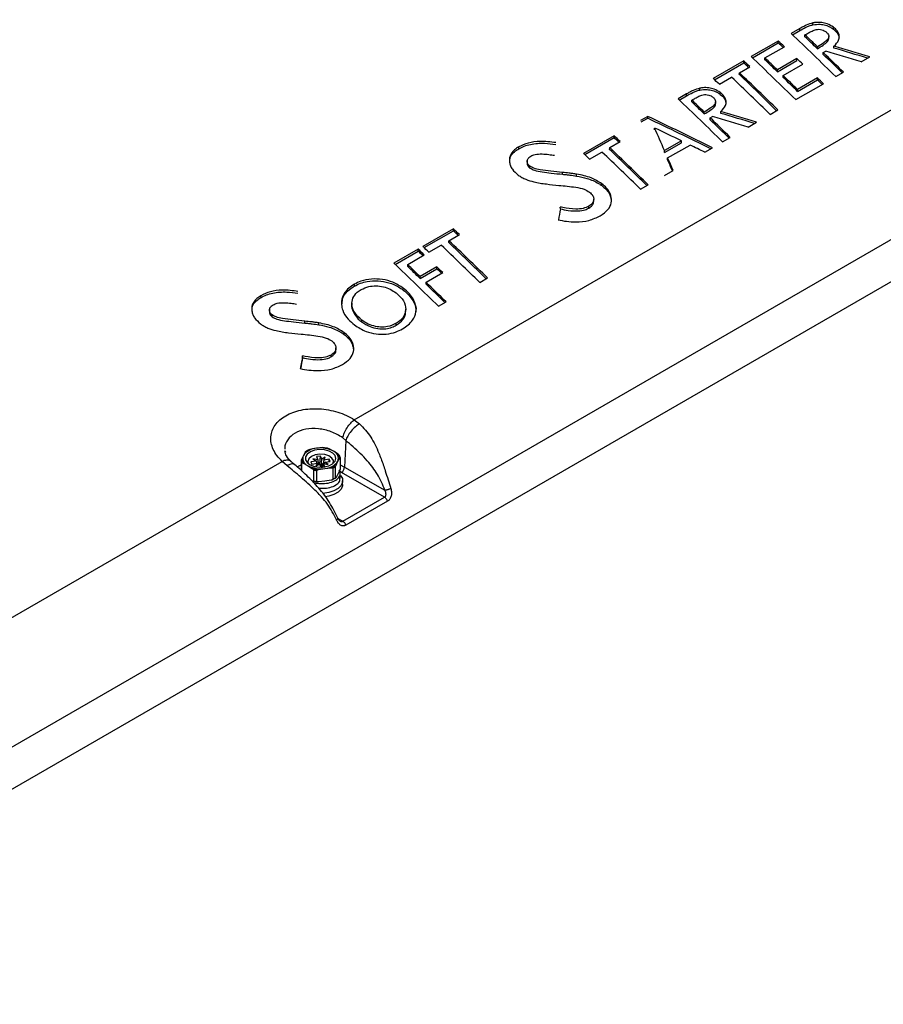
# Paper-space layout 'Sheet1' of a CAD drawing. Header units: millimetres. Extents: x 0 to 420, y 0 to 297.
# Tile 126 of 130: x 353 to 391, y 204 to 248. Entities that reach past the tile are written whole.
import ezdxf

# ---------------------------------------------------------------- set-up
doc = ezdxf.new("R2010")
doc.units = ezdxf.units.MM
doc.layers.add('SLD-0', color=179, linetype='Continuous')

psp = doc.layouts.new('Sheet1')

# ---------------------------------------------------------------- linework, layer by layer
at = {"layer": 'SLD-0', "color": 179, "linetype": 'Continuous', "lineweight": 25}
for p, q in [((387.99, 247.345), (387.99, 247.428)), ((388.898, 247.153), (388.899, 247.236)), ((387.401, 247.172), (387.023, 246.954)), ((387.077, 246.902), (387.401, 247.089)), ((387.401, 247.089), (387.401, 247.172)), ((387.634, 246.814), (387.636, 246.896)), ((388.695, 246.793), (388.694, 246.827)), ((386.446, 246.621), (385.242, 245.926)), ((385.297, 245.874), (386.446, 246.537)), ((385.855, 245.868), (386.717, 246.366)), ((386.446, 246.537), (386.446, 246.621)), ((388.187, 246.28), (388.187, 246.364)), ((388.696, 246.721), (388.695, 246.793)), ((388.926, 246.308), (388.927, 246.391)), ((388.451, 246.025), (388.452, 246.107)), ((388.452, 246.107), (388.56, 246.169)), ((384.911, 245.735), (383.556, 244.952)), ((383.61, 244.9), (384.911, 245.651)), ((384.715, 245.21), (385.181, 245.479)), ((384.911, 245.651), (384.911, 245.735)), ((385.854, 245.786), (385.855, 245.868)), ((387.278, 245.839), (386.406, 245.336)), ((386.406, 245.252), (387.278, 245.756)), ((386.671, 245.079), (387.547, 245.584)), ((387.278, 245.756), (387.278, 245.839)), ((390.144, 245.696), (390.519, 245.912)), ((384.714, 245.128), (384.715, 245.21)), ((386.406, 245.252), (386.406, 245.336)), ((386.669, 244.996), (386.671, 245.079)), ((389.007, 245.04), (389.346, 245.235)), ((383.824, 244.696), (384.371, 245.011)), ((387.226, 244.012), (388.456, 244.722)), ((388.189, 244.975), (387.303, 244.464)), ((387.303, 244.38), (388.189, 244.892)), ((388.189, 244.892), (388.189, 244.975)), ((367.577, 229.761), (392.933, 244.399)), ((382.366, 244.265), (381.988, 244.047)), ((382.042, 243.995), (382.366, 244.182)), ((382.366, 244.182), (382.366, 244.265)), ((382.955, 244.438), (382.955, 244.521)), ((383.863, 244.246), (383.864, 244.329)), ((387.303, 244.38), (387.303, 244.464)), ((382.599, 243.907), (382.6, 243.99)), ((383.66, 243.887), (383.659, 243.92)), ((383.66, 243.814), (383.66, 243.887)), ((383.152, 243.373), (383.152, 243.457)), ((383.891, 243.401), (383.892, 243.484)), ((386.09, 243.356), (386.429, 243.551)), ((400.919, 243.234), (335.743, 205.609)), ((380.635, 243.266), (380.318, 243.083)), ((380.347, 243.017), (380.635, 243.183)), ((380.635, 243.183), (380.635, 243.266)), ((383.416, 243.118), (383.417, 243.2)), ((383.417, 243.2), (383.525, 243.263)), ((385.109, 242.789), (385.484, 243.006)), ((380.944, 242.665), (380.945, 242.746)), ((379.139, 242.402), (377.784, 241.62)), ((377.838, 241.568), (379.139, 242.319)), ((378.943, 241.878), (379.409, 242.147)), ((379.139, 242.319), (379.139, 242.402)), ((382.134, 242.175), (381.382, 241.742)), ((381.382, 241.658), (382.135, 242.093)), ((381.523, 241.414), (382.521, 241.99)), ((382.135, 242.093), (382.134, 242.175)), ((383.972, 242.133), (384.311, 242.329)), ((374.896, 241.822), (374.895, 241.905)), ((378.052, 241.364), (378.599, 241.679)), ((378.942, 241.796), (378.943, 241.878)), ((381.382, 241.658), (381.382, 241.742)), ((383.175, 241.672), (383.52, 241.872)), ((335.743, 203.735), (401.08, 241.453)), ((375.271, 241.285), (375.27, 241.217)), ((375.27, 241.217), (375.27, 241.185)), ((381.523, 241.332), (381.523, 241.414)), ((375.393, 240.966), (375.394, 241.049)), ((376.845, 240.689), (376.845, 240.772)), ((377.472, 240.611), (377.472, 240.694)), ((381.387, 240.64), (381.764, 240.858)), ((378.592, 240.184), (378.593, 240.267)), ((380.319, 240.024), (380.657, 240.219)), ((378.232, 239.555), (378.231, 239.582)), ((378.233, 239.472), (378.232, 239.555)), ((376.747, 239.147), (376.746, 239.23)), ((378.016, 239.182), (378.015, 239.265)), ((371.987, 238.256), (370.632, 237.474)), ((370.687, 237.422), (371.987, 238.172)), ((371.987, 238.172), (371.987, 238.256)), ((371.79, 237.649), (371.791, 237.731)), ((371.791, 237.731), (372.257, 238)), ((370.421, 237.352), (369.341, 236.728)), ((369.395, 236.676), (370.421, 237.268)), ((370.421, 237.268), (370.421, 237.352)), ((370.901, 237.217), (371.447, 237.533)), ((369.953, 236.67), (370.691, 237.096)), ((369.952, 236.588), (369.953, 236.67)), ((371.249, 236.568), (370.504, 236.138)), ((370.504, 236.054), (371.248, 236.484)), ((370.769, 235.881), (371.516, 236.312)), ((371.248, 236.484), (371.249, 236.568)), ((370.504, 236.054), (370.504, 236.138)), ((370.768, 235.799), (370.769, 235.881)), ((373.167, 235.877), (373.505, 236.072)), ((367.583, 235.711), (367.583, 235.794)), ((369.756, 235.535), (369.757, 235.618)), ((363.424, 235.199), (363.423, 235.282)), ((371.325, 234.813), (371.664, 235.009)), ((363.799, 234.663), (363.798, 234.594)), ((363.798, 234.594), (363.798, 234.563)), ((367.468, 234.953), (367.467, 234.872)), ((363.921, 234.344), (363.921, 234.426)), ((365.373, 234.066), (365.373, 234.149)), ((367.906, 234.111), (367.906, 234.194)), ((366, 233.988), (366, 234.071)), ((367.12, 233.561), (367.12, 233.644)), ((369.445, 233.971), (369.444, 234.054)), ((366.76, 232.932), (366.759, 232.959)), ((366.76, 232.85), (366.76, 232.932)), ((365.275, 232.524), (365.274, 232.607)), ((366.544, 232.559), (366.543, 232.642)), ((367.577, 229.761), (367.814, 229.579)), ((367.198, 228.84), (367.062, 228.958)), ((367.198, 228.84), (367.146, 227.652)), ((365.89, 228.489), (365.604, 228.438)), ((365.811, 228.402), (365.623, 228.332)), ((366.029, 228.432), (365.811, 228.402)), ((366.176, 228.518), (365.89, 228.489)), ((366.252, 228.42), (366.029, 228.432)), ((366.456, 228.367), (366.252, 228.42)), ((366.657, 228.359), (366.454, 228.47)), ((364.502, 228.377), (364.513, 228.314)), ((365.311, 228.171), (365.228, 227.996)), ((365.394, 228.322), (365.311, 228.171)), ((365.409, 228.109), (365.406, 227.98)), ((365.406, 227.98), (365.477, 227.857)), ((365.484, 228.231), (365.409, 228.109)), ((365.623, 228.332), (365.484, 228.231)), ((365.55, 228.026), (365.503, 227.907)), ((365.668, 228.127), (365.55, 228.026)), ((365.842, 228.197), (365.668, 228.127)), ((365.95, 227.977), (365.737, 228.014)), ((365.737, 228.014), (365.89, 227.921)), ((366.048, 228.226), (365.842, 228.197)), ((366.067, 228.141), (365.892, 228.117)), ((365.892, 228.117), (365.95, 227.977)), ((365.95, 227.977), (365.975, 227.811)), ((366.041, 227.79), (366.067, 228.141)), ((366.258, 228.209), (366.048, 228.226)), ((366.125, 228.002), (366.067, 228.141)), ((366.12, 227.831), (366.125, 228.002)), ((366.286, 228.091), (366.125, 228.002)), ((366.224, 227.967), (366.187, 227.808)), ((366.224, 227.967), (366.286, 228.091)), ((366.465, 228.001), (366.224, 227.967)), ((366.443, 228.151), (366.258, 228.209)), ((366.58, 228.057), (366.443, 228.151)), ((366.619, 228.278), (366.456, 228.367)), ((366.457, 227.893), (366.465, 228.001)), ((366.508, 227.9), (366.465, 228.001)), ((366.648, 227.942), (366.58, 228.057)), ((366.724, 228.164), (366.619, 228.278)), ((366.86, 228.225), (366.657, 228.359)), ((366.719, 227.909), (366.758, 228.036)), ((366.758, 228.036), (366.724, 228.164)), ((366.846, 227.91), (366.929, 228.062)), ((366.95, 228.073), (366.95, 227.587)), ((339.01, 213.27), (364.366, 227.907)), ((364.585, 227.715), (364.366, 227.907)), ((364.918, 227.764), (364.763, 227.902)), ((365.206, 227.922), (365.206, 227.505)), ((365.243, 227.472), (365.243, 227.834)), ((365.296, 227.833), (365.499, 227.722)), ((365.477, 227.857), (365.612, 227.754)), ((365.499, 227.722), (365.702, 227.587)), ((365.503, 227.907), (365.517, 227.819)), ((365.612, 227.754), (365.799, 227.683)), ((365.89, 227.921), (365.649, 227.887)), ((365.649, 227.887), (365.691, 227.786)), ((365.691, 227.786), (365.933, 227.82)), ((365.755, 227.524), (365.755, 227.038)), ((365.799, 227.683), (366.015, 227.65)), ((365.933, 227.82), (365.87, 227.696)), ((365.87, 227.696), (366.031, 227.785)), ((365.921, 227.818), (365.89, 227.921)), ((365.933, 227.82), (365.954, 227.743)), ((366.041, 227.79), (365.979, 227.782)), ((365.982, 227.758), (365.981, 227.767)), ((365.981, 227.54), (366.267, 227.592)), ((366.015, 227.65), (366.238, 227.659)), ((366.031, 227.785), (366.089, 227.648)), ((366.101, 227.648), (366.041, 227.79)), ((366.109, 227.648), (366.265, 227.67)), ((366.206, 227.809), (366.181, 227.685)), ((366.265, 227.67), (366.206, 227.809)), ((366.206, 227.809), (366.42, 227.773)), ((366.238, 227.659), (366.444, 227.71)), ((366.246, 227.803), (366.266, 227.866)), ((366.266, 227.866), (366.508, 227.9)), ((366.42, 227.773), (366.266, 227.866)), ((366.267, 227.592), (366.552, 227.62)), ((366.444, 227.71), (366.61, 227.796)), ((366.61, 227.796), (366.719, 227.909)), ((366.628, 227.599), (366.628, 227.113)), ((366.64, 227.819), (366.648, 227.942)), ((366.64, 227.819), (366.64, 227.819)), ((366.741, 227.176), (366.741, 227.661)), ((366.763, 227.736), (366.846, 227.91)), ((366.929, 227.513), (366.846, 227.339)), ((367.146, 227.652), (368.937, 226.618)), ((365.906, 227.013), (365.906, 227.498)), ((366.552, 227.071), (366.267, 227.02)), ((366.846, 227.339), (366.763, 227.187)), ((366.948, 227.151), (366.948, 227.364)), ((366.966, 227.284), (367.044, 227.14)), ((368.923, 226.309), (367.005, 227.416)), ((367.044, 227.14), (367.053, 226.986)), ((366.267, 227.02), (365.981, 226.991)), ((366.858, 226.702), (366.669, 226.593)), ((366.989, 226.836), (366.858, 226.702)), ((366.989, 226.673), (366.858, 226.539)), ((367.053, 226.986), (366.989, 226.836)), ((367.053, 226.822), (366.989, 226.673)), ((367.058, 226.881), (367.053, 226.822)), ((367.058, 226.881), (367.058, 227.044)), ((366.177, 226.481), (366.164, 226.481)), ((366.436, 226.518), (366.177, 226.481)), ((366.436, 226.354), (366.283, 226.328)), ((366.669, 226.593), (366.436, 226.518)), ((366.669, 226.43), (366.436, 226.354)), ((366.858, 226.539), (366.669, 226.43)), ((367.07, 225.239), (368.923, 226.309)), ((369.054, 226.131), (367.201, 225.061))]:
    psp.add_line(p, q, dxfattribs=at)
at = {"layer": 'SLD-0', "color": 8, "linetype": 'Continuous', "lineweight": 25}
for p, q in [((365.029, 227.663), (365.206, 227.747)), ((366.101, 227.648), (366.12, 227.831)), ((366.178, 227.658), (366.181, 227.685)), ((366.189, 227.724), (366.187, 227.808)), ((366.95, 227.747), (367.146, 227.652)), ((367.005, 227.416), (366.943, 227.449)), ((366.848, 225.367), (367.07, 225.239))]:
    psp.add_line(p, q, dxfattribs=at)
at = {"layer": 'SLD-0', "color": 179, "linetype": 'Continuous', "lineweight": 25}
for centre, radius, start, end in [((365.928, 227.735), 0.755, 92.8618, 144.7702), ((365.894, 227.661), 0.83, 110.4972, 127.1348), ((366.082, 227.292), 1.212, 61.6391, 99.0992), ((366.09, 227.168), 1.353, 74.3712, 86.3673), ((365.561, 228.04), 0.336, 187.5294, 218.0062), ((365.628, 228.04), 0.344, 157.6685, 247.8668), ((366.528, 228.041), 0.344, 337.6693, 67.866), ((366.595, 228.018), 0.336, 7.5284, 38.0071), ((366.617, 227.985), 0.345, 14.828, 30.707), ((365.54, 228.01), 0.345, 194.8276, 210.7082), ((366.075, 228.789), 1.212, 241.6392, 279.099), ((366.066, 228.89), 1.353, 254.3707, 266.3673), ((366.065, 228.894), 1.405, 257.2582, 263.4799), ((366.229, 228.346), 0.755, 272.8624, 324.7696), ((366.262, 228.397), 0.83, 290.4957, 307.1363), ((366.27, 228.383), 0.861, 294.5027, 303.1296), ((366.837, 227.676), 0.31, 302.7342, 355.533), ((366.27, 227.897), 0.861, 294.5027, 303.1296), ((366.297, 227.794), 0.765, 296.227, 307.5016), ((366.066, 228.342), 1.353, 254.3707, 266.3673), ((366.065, 228.409), 1.405, 257.2582, 263.4799)]:
    psp.add_arc(centre, radius, start, end, dxfattribs=at)
for centre, major_axis, ratio, start_param, end_param in [((363.287, 29.999), (-121.425, 268.925), 0.487641, 5.391817, 5.403027), ((359.993, 28.097), (-117.649, 270.844), 0.496906, 5.406439, 5.409571), ((359.993, 28.097), (-117.69, 270.936), 0.496906, 5.406493, 5.409618), ((358.671, 27.334), (-120.074, 269.629), 0.505458, 5.405912, 5.407425), ((358.671, 27.334), (-120.033, 269.537), 0.505458, 5.406166, 5.407373), ((339.879, 16.486), (303.822, -119.576), 0.715237, 1.684058, 1.689165), ((361.506, 28.971), (-121.425, 268.925), 0.487641, 5.391817, 5.403027), ((360.019, 28.112), (-117.498, 270.927), 0.496357, 5.400397, 5.405174), ((360.019, 28.112), (-117.538, 271.019), 0.496357, 5.400148, 5.405222), ((343.545, 18.601), (303.801, -121.751), 0.702629, 1.697085, 1.702159), ((339.879, 16.486), (303.718, -119.535), 0.715237, 1.684306, 1.689116), ((357.242, 26.509), (-119.435, 269.979), 0.503186, 5.406923, 5.408435), ((357.242, 26.509), (-119.394, 269.887), 0.503186, 5.407177, 5.408383), ((358.238, 27.084), (-117.498, 270.927), 0.496357, 5.40667, 5.409798), ((358.238, 27.084), (-117.538, 271.019), 0.496357, 5.406724, 5.409845), ((358.708, 27.355), (-119.86, 269.746), 0.504701, 5.401628, 5.40313), ((357.041, 26.393), (-117.833, 270.743), 0.497573, 5.399889, 5.409291), ((357.041, 26.393), (-117.873, 270.835), 0.497573, 5.399641, 5.409337), ((358.215, 27.071), (-117.668, 270.948), 0.496828, 5.401442, 5.405026), ((359.76, 27.962), (-121.775, 268.731), 0.488895, 5.400973, 5.402485), ((360.314, 28.282), (-121.733, 268.754), 0.488745, 5.391341, 5.401038), ((358.215, 27.071), (-117.628, 270.856), 0.496828, 5.401386, 5.404978), ((358.671, 27.334), (-120.074, 269.629), 0.505458, 5.396215, 5.397705), ((358.671, 27.334), (-120.033, 269.537), 0.505458, 5.396464, 5.397649), ((358.252, 27.092), (-121.425, 268.925), 0.487641, 5.391817, 5.403027), ((354.958, 25.19), (-117.649, 270.844), 0.496906, 5.406439, 5.409571), ((354.958, 25.19), (-117.69, 270.936), 0.496906, 5.406493, 5.409618), ((334.844, 13.579), (303.718, -119.535), 0.715237, 1.684306, 1.689116), ((334.844, 13.579), (303.822, -119.576), 0.715237, 1.684058, 1.689165), ((341.525, 17.435), (216.125, -207.914), 0.700525, 2.001954, 2.013164), ((341.525, 17.435), (216.051, -207.843), 0.700525, 2.002203, 2.013111), ((354.984, 25.205), (-117.498, 270.927), 0.496357, 5.400397, 5.405174), ((354.984, 25.205), (-117.538, 271.019), 0.496357, 5.400148, 5.405222), ((338.51, 15.695), (303.801, -121.751), 0.702629, 1.697085, 1.702159), ((364.912, 30.937), (-60.544, 303.294), 0.246543, 5.430536, 5.435143), ((344.885, 19.375), (218.626, -206.241), 0.687372, 2.002623, 2.00723), ((351.47, 23.177), (-119.435, 269.979), 0.503186, 5.406923, 5.408435), ((351.47, 23.177), (-119.394, 269.887), 0.503186, 5.407177, 5.408383), ((344.881, 19.373), (218.671, -206.205), 0.687412, 1.998442, 2.00098), ((353.988, 24.63), (-121.775, 268.731), 0.488895, 5.400973, 5.402485), ((354.542, 24.95), (-121.733, 268.754), 0.488745, 5.391341, 5.401038), ((351.269, 23.061), (-117.833, 270.743), 0.497573, 5.399889, 5.409291), ((351.269, 23.061), (-117.873, 270.835), 0.497573, 5.399641, 5.409337), ((364.897, 30.928), (-60.604, 303.259), 0.246822, 5.426538, 5.429076), ((364.897, 30.928), (-60.584, 303.156), 0.246822, 5.426787, 5.429027), ((388.097, 44.321), (41.089, 361.961), 0.107476, 1.014685, 1.01629), ((344.306, 19.041), (-119.435, 269.979), 0.503186, 5.406857, 5.408369), ((344.306, 19.041), (-119.394, 269.887), 0.503186, 5.40711, 5.408317), ((344.105, 18.925), (-117.833, 270.743), 0.497573, 5.399823, 5.409224), ((344.105, 18.925), (-117.873, 270.835), 0.497573, 5.399574, 5.409271), ((342.776, 18.158), (-119.222, 270.096), 0.502429, 5.407189, 5.408702), ((342.776, 18.158), (-119.182, 270.004), 0.502429, 5.407443, 5.408649), ((346.824, 20.495), (-121.775, 268.731), 0.488895, 5.400906, 5.402419), ((347.378, 20.814), (-121.733, 268.754), 0.488745, 5.391275, 5.400972), ((345.593, 19.784), (-121.425, 268.925), 0.487641, 5.391751, 5.40296), ((342.325, 17.897), (-117.498, 270.927), 0.496357, 5.406603, 5.409732), ((342.325, 17.897), (-117.538, 271.019), 0.496357, 5.406657, 5.409779), ((342.776, 18.158), (-119.182, 270.004), 0.502429, 5.402817, 5.404014), ((342.776, 18.158), (-119.222, 270.096), 0.502429, 5.402566, 5.404068), ((342.325, 17.897), (-117.538, 271.019), 0.496357, 5.400082, 5.405156), ((342.325, 17.897), (-117.498, 270.927), 0.496357, 5.40033, 5.405107), ((376.625, 37.698), (41.103, 362.084), 0.107476, 1.014629, 1.016498), ((376.625, 37.698), (41.089, 361.961), 0.107476, 1.014685, 1.01629), ((365.905, 227.339), (0.027, 0.583), 0.140869, 5.545856, 5.664783), ((366.213, 227.382), (-0.067, 0.57), 0.113667, 0.647284, 1.116438), ((366.251, 227.29), (-0.032, 0.47), 0.171067, 0.560069, 0.661356)]:
    psp.add_ellipse(centre, major_axis=major_axis, ratio=ratio, start_param=start_param, end_param=end_param, dxfattribs=at)
for points, knots in [([(300.812, 233.135), (301.619, 233.265), (303.234, 233.525), (305.597, 234.02), (308.079, 234.633), (310.647, 235.4), (313.272, 236.337), (315.785, 237.38), (318.181, 238.516), (320.457, 239.731), (322.694, 241.063), (324.888, 242.511), (327.054, 244.064), (329.557, 245.983), (332.363, 248.279), (335.491, 250.939), (338.371, 253.376), (341.065, 255.566), (343.586, 257.501), (346.237, 259.376), (348.739, 260.971), (351.06, 262.298), (353.148, 263.38), (355.333, 264.397), (357.612, 265.34), (359.849, 266.147), (362.024, 266.828), (364.111, 267.405), (365.545, 267.731), (366.262, 267.893)], [0, 0, 0, 0, 0.027717, 0.05546, 0.083177, 0.117121, 0.151185, 0.185354, 0.219572, 0.253751, 0.287773, 0.32568, 0.363607, 0.401527, 0.462639, 0.523763, 0.584887, 0.631004, 0.677154, 0.723264, 0.769326, 0.800145, 0.831038, 0.861937, 0.892791, 0.923577, 0.949045, 0.974532, 1, 1, 1, 1]), ([(298.718, 234.141), (299.225, 234.209), (300.6, 234.391), (302.802, 234.79), (305.293, 235.364), (307.707, 236.045), (310.032, 236.819), (312.25, 237.673), (314.359, 238.598), (316.366, 239.584), (318.551, 240.769), (320.874, 242.171), (323.306, 243.8), (325.735, 245.571), (328.172, 247.474), (331.097, 249.876), (334.409, 252.682), (337.584, 255.316), (340.221, 257.375), (342.261, 258.882), (344.388, 260.348), (346.621, 261.765), (348.985, 263.117), (351.488, 264.391), (354.124, 265.575), (356.876, 266.664), (358.813, 267.291), (359.78, 267.604)], [0, 0, 0, 0, 0.018184, 0.049281, 0.080496, 0.11178, 0.14305, 0.174192, 0.204849, 0.235532, 0.266199, 0.309531, 0.352901, 0.396258, 0.44618, 0.496107, 0.573894, 0.651674, 0.690242, 0.72883, 0.7674, 0.805943, 0.844697, 0.883574, 0.922465, 0.96129, 1, 1, 1, 1]), ([(366.286, 267.831), (365.57, 267.671), (364.136, 267.353), (362.049, 266.785), (359.874, 266.111), (357.637, 265.308), (355.358, 264.37), (353.173, 263.355), (351.085, 262.276), (348.765, 260.951), (346.263, 259.358), (343.612, 257.484), (341.09, 255.55), (338.397, 253.361), (335.517, 250.923), (332.389, 248.263), (329.583, 245.966), (327.081, 244.046), (324.915, 242.492), (322.72, 241.043), (320.483, 239.708), (318.206, 238.491), (315.809, 237.353), (313.295, 236.307), (310.67, 235.365), (308.101, 234.593), (305.618, 233.975), (303.253, 233.473), (301.637, 233.206), (300.83, 233.073)], [0, 0, 0, 0, 0.02543, 0.050879, 0.076309, 0.107066, 0.137893, 0.168764, 0.19963, 0.230421, 0.276466, 0.322559, 0.368692, 0.414792, 0.475916, 0.53704, 0.598151, 0.636084, 0.674023, 0.711942, 0.745992, 0.780199, 0.814445, 0.848642, 0.882735, 0.916709, 0.944464, 0.972244, 1, 1, 1, 1]), ([(360.289, 266.792), (359.691, 266.634), (358.496, 266.318), (356.446, 265.668), (354.163, 264.828), (351.702, 263.762), (349.362, 262.601), (347.097, 261.336), (344.907, 259.978), (342.782, 258.534), (340.747, 257.044), (338.114, 254.999), (334.945, 252.371), (331.644, 249.556), (328.731, 247.137), (326.298, 245.209), (323.87, 243.409), (321.436, 241.745), (319.109, 240.303), (316.916, 239.076), (314.896, 238.046), (312.779, 237.068), (310.558, 236.156), (308.236, 235.31), (305.831, 234.527), (303.359, 233.798), (301.66, 233.356), (300.812, 233.135)], [0, 0, 0, 0, 0.023728, 0.047457, 0.0841, 0.120822, 0.157572, 0.194252, 0.233184, 0.272146, 0.311129, 0.350089, 0.429139, 0.508199, 0.559187, 0.610171, 0.654702, 0.699245, 0.743753, 0.775484, 0.807231, 0.838954, 0.87111, 0.903362, 0.935635, 0.967864, 1, 1, 1, 1]), ([(387.99, 247.428), (387.887, 247.396), (387.728, 247.347), (387.542, 247.251), (387.448, 247.199), (387.401, 247.172)], [0, 0, 0, 0, 0.47354, 0.736515, 1, 1, 1, 1]), ([(387.401, 247.089), (387.491, 247.138), (387.626, 247.213), (387.822, 247.301), (387.934, 247.33), (387.99, 247.345)], [0, 0, 0, 0, 0.4954015, 0.7465974, 1, 1, 1, 1]), ([(388.899, 247.236), (388.813, 247.291), (388.664, 247.387), (388.388, 247.451), (388.167, 247.455), (388.039, 247.435), (387.99, 247.428)], [0, 0, 0, 0, 0.336892, 0.588696, 0.840175, 1, 1, 1, 1]), ([(387.99, 247.345), (388.097, 247.358), (388.283, 247.381), (388.56, 247.332), (388.758, 247.25), (388.858, 247.181), (388.898, 247.153)], [0, 0, 0, 0, 0.335698, 0.584813, 0.833703, 1, 1, 1, 1]), ([(388.927, 246.391), (389.009, 246.476), (389.139, 246.612), (389.179, 246.845), (389.11, 247.035), (388.992, 247.163), (388.914, 247.224), (388.899, 247.236)], [0, 0, 0, 0, 0.342692, 0.5476608, 0.7527625, 0.9522527, 1, 1, 1, 1]), ([(387.636, 246.896), (387.686, 246.925), (387.788, 246.984), (387.947, 247.068), (388.101, 247.131), (388.257, 247.147), (388.385, 247.129), (388.487, 247.088), (388.537, 247.054), (388.557, 247.04)], [0, 0, 0, 0, 0.19079, 0.387839, 0.586042, 0.70112, 0.816851, 0.925488, 1, 1, 1, 1]), ([(388.557, 247.04), (388.594, 247.008), (388.661, 246.951), (388.7, 246.851), (388.692, 246.76), (388.62, 246.655), (388.452, 246.521), (388.29, 246.424), (388.187, 246.364)], [0, 0, 0, 0, 0.133934, 0.239533, 0.345059, 0.456536, 0.657862, 1, 1, 1, 1]), ([(388.898, 247.153), (388.966, 247.095), (389.094, 246.987), (389.135, 246.858), (389.154, 246.797)], [0, 0, 0, 0, 0.531232, 1, 1, 1, 1]), ([(388.187, 246.28), (388.273, 246.331), (388.44, 246.429), (388.616, 246.564), (388.695, 246.677), (388.69, 246.727), (388.689, 246.745)], [0, 0, 0, 0, 0.392654, 0.758588, 0.915898, 1, 1, 1, 1]), ([(382.955, 244.521), (382.852, 244.49), (382.693, 244.441), (382.507, 244.345), (382.413, 244.292), (382.366, 244.265)], [0, 0, 0, 0, 0.47354, 0.736515, 1, 1, 1, 1]), ([(382.366, 244.182), (382.456, 244.232), (382.591, 244.306), (382.786, 244.394), (382.899, 244.423), (382.955, 244.438)], [0, 0, 0, 0, 0.4954015, 0.7465974, 1, 1, 1, 1]), ([(382.6, 243.99), (382.651, 244.019), (382.753, 244.077), (382.912, 244.162), (383.066, 244.225), (383.222, 244.24), (383.35, 244.222), (383.452, 244.182), (383.501, 244.147), (383.522, 244.133)], [0, 0, 0, 0, 0.1907894, 0.3878387, 0.5860412, 0.7011194, 0.8168505, 0.9254884, 1, 1, 1, 1]), ([(383.864, 244.329), (383.778, 244.384), (383.629, 244.48), (383.352, 244.544), (383.132, 244.549), (383.004, 244.529), (382.955, 244.521)], [0, 0, 0, 0, 0.336892, 0.588696, 0.840175, 1, 1, 1, 1]), ([(382.955, 244.438), (383.062, 244.451), (383.248, 244.475), (383.525, 244.425), (383.723, 244.343), (383.823, 244.274), (383.863, 244.246)], [0, 0, 0, 0, 0.335698, 0.584813, 0.833703, 1, 1, 1, 1]), ([(383.863, 244.246), (383.931, 244.189), (384.059, 244.081), (384.1, 243.951), (384.119, 243.89)], [0, 0, 0, 0, 0.531232, 1, 1, 1, 1]), ([(383.892, 243.484), (383.974, 243.569), (384.104, 243.706), (384.144, 243.938), (384.075, 244.129), (383.957, 244.256), (383.879, 244.317), (383.864, 244.329)], [0, 0, 0, 0, 0.342692, 0.5476608, 0.7527625, 0.9522527, 1, 1, 1, 1]), ([(383.522, 244.133), (383.559, 244.101), (383.626, 244.044), (383.665, 243.945), (383.657, 243.853), (383.585, 243.749), (383.417, 243.614), (383.254, 243.518), (383.152, 243.457)], [0, 0, 0, 0, 0.133934, 0.239533, 0.345059, 0.456536, 0.657862, 1, 1, 1, 1]), ([(383.152, 243.373), (383.238, 243.424), (383.405, 243.523), (383.581, 243.658), (383.659, 243.77), (383.655, 243.82), (383.654, 243.838)], [0, 0, 0, 0, 0.392654, 0.758588, 0.915898, 1, 1, 1, 1]), ([(376.542, 242.098), (376.309, 242.127), (375.89, 242.181), (375.307, 242.103), (375.03, 241.97), (374.895, 241.905)], [0, 0, 0, 0, 0.391216, 0.705293, 1, 1, 1, 1]), ([(374.896, 241.822), (374.974, 241.863), (375.133, 241.946), (375.511, 242.054), (375.998, 242.092), (376.377, 242.038), (376.541, 242.015)], [0, 0, 0, 0, 0.177604, 0.360091, 0.722125, 1, 1, 1, 1]), ([(374.895, 241.905), (374.832, 241.865), (374.702, 241.782), (374.543, 241.605), (374.47, 241.411), (374.482, 241.274), (374.486, 241.226)], [0, 0, 0, 0, 0.23469, 0.477034, 0.818142, 1, 1, 1, 1]), ([(374.501, 241.269), (374.502, 241.326), (374.504, 241.483), (374.667, 241.674), (374.832, 241.781), (374.896, 241.822)], [0, 0, 0, 0, 0.25959, 0.716723, 1, 1, 1, 1]), ([(375.438, 241.499), (375.497, 241.524), (375.643, 241.587), (375.932, 241.599), (376.221, 241.576), (376.402, 241.546), (376.482, 241.533)], [0, 0, 0, 0, 0.202549, 0.500457, 0.777809, 1, 1, 1, 1]), ([(374.486, 241.226), (374.498, 241.172), (374.522, 241.067), (374.631, 240.864), (374.779, 240.735), (374.877, 240.648)], [0, 0, 0, 0, 0.259509, 0.50757, 1, 1, 1, 1]), ([(375.394, 241.049), (375.361, 241.078), (375.297, 241.135), (375.266, 241.236), (375.275, 241.34), (375.336, 241.432), (375.407, 241.478), (375.438, 241.499)], [0, 0, 0, 0, 0.199932, 0.393785, 0.586196, 0.818112, 1, 1, 1, 1]), ([(375.275, 241.186), (375.275, 241.156), (375.275, 241.096), (375.329, 241.02), (375.376, 240.981), (375.393, 240.966)], [0, 0, 0, 0, 0.384036, 0.772036, 1, 1, 1, 1]), ([(375.393, 240.966), (375.458, 240.93), (375.619, 240.84), (375.958, 240.787), (376.373, 240.736), (376.676, 240.706), (376.845, 240.689)], [0, 0, 0, 0, 0.160493, 0.39249, 0.662473, 1, 1, 1, 1]), ([(376.845, 240.772), (376.672, 240.79), (376.339, 240.824), (375.914, 240.873), (375.586, 240.939), (375.451, 241.016), (375.394, 241.049)], [0, 0, 0, 0, 0.34754, 0.664408, 0.858226, 1, 1, 1, 1]), ([(377.472, 240.694), (377.418, 240.703), (377.308, 240.721), (377.098, 240.745), (376.944, 240.761), (376.845, 240.772)], [0, 0, 0, 0, 0.263324, 0.527975, 1, 1, 1, 1]), ([(376.845, 240.689), (376.899, 240.683), (377.009, 240.673), (377.218, 240.649), (377.373, 240.626), (377.472, 240.611)], [0, 0, 0, 0, 0.258192, 0.522825, 1, 1, 1, 1]), ([(378.593, 240.267), (378.44, 240.361), (378.201, 240.509), (377.801, 240.628), (377.583, 240.672), (377.472, 240.694)], [0, 0, 0, 0, 0.466819, 0.730996, 1, 1, 1, 1]), ([(374.877, 240.648), (374.927, 240.615), (375.028, 240.547), (375.256, 240.439), (375.443, 240.385), (375.565, 240.35)], [0, 0, 0, 0, 0.256234, 0.516058, 1, 1, 1, 1]), ([(375.565, 240.35), (375.658, 240.331), (375.842, 240.292), (376.215, 240.243), (376.495, 240.215), (376.68, 240.196)], [0, 0, 0, 0, 0.25126, 0.503498, 1, 1, 1, 1]), ([(377.472, 240.611), (377.626, 240.579), (377.973, 240.508), (378.357, 240.35), (378.546, 240.217), (378.592, 240.184)], [0, 0, 0, 0, 0.3752122, 0.8487191, 1, 1, 1, 1]), ([(378.521, 238.838), (378.648, 238.924), (378.883, 239.085), (379.036, 239.41), (379.023, 239.746), (378.858, 240.046), (378.669, 240.204), (378.593, 240.267)], [0, 0, 0, 0, 0.238177, 0.441343, 0.64427, 0.857386, 1, 1, 1, 1]), ([(376.68, 240.196), (376.806, 240.184), (377.058, 240.159), (377.432, 240.114), (377.79, 240.048), (377.971, 239.939), (378.05, 239.892)], [0, 0, 0, 0, 0.2629751, 0.5261195, 0.7911503, 1, 1, 1, 1]), ([(378.05, 239.892), (378.102, 239.845), (378.199, 239.757), (378.241, 239.603), (378.219, 239.458), (378.135, 239.342), (378.049, 239.286), (378.015, 239.265)], [0, 0, 0, 0, 0.230853, 0.434838, 0.637833, 0.859132, 1, 1, 1, 1]), ([(378.592, 240.184), (378.655, 240.131), (378.781, 240.025), (378.959, 239.808), (378.988, 239.638), (379.005, 239.533)], [0, 0, 0, 0, 0.277944, 0.554726, 1, 1, 1, 1]), ([(378.016, 239.182), (378.067, 239.218), (378.169, 239.29), (378.234, 239.407), (378.226, 239.479), (378.223, 239.499)], [0, 0, 0, 0, 0.4272417, 0.8398643, 1, 1, 1, 1]), ([(378.015, 239.265), (377.934, 239.229), (377.764, 239.153), (377.356, 239.125), (377.01, 239.171), (376.784, 239.221), (376.746, 239.23)], [0, 0, 0, 0, 0.229348, 0.482431, 0.913548, 1, 1, 1, 1]), ([(376.747, 239.147), (376.864, 239.122), (377.123, 239.068), (377.505, 239.044), (377.825, 239.088), (377.965, 239.156), (378.016, 239.182)], [0, 0, 0, 0, 0.266905, 0.589302, 0.849122, 1, 1, 1, 1]), ([(376.643, 238.659), (376.771, 238.635), (377.03, 238.586), (377.499, 238.558), (378.04, 238.61), (378.36, 238.762), (378.521, 238.838)], [0, 0, 0, 0, 0.191996, 0.388289, 0.692748, 1, 1, 1, 1]), ([(369.757, 235.618), (369.61, 235.714), (369.339, 235.891), (368.826, 236.02), (368.327, 236.041), (367.895, 235.955), (367.675, 235.842), (367.583, 235.794)], [0, 0, 0, 0, 0.237107, 0.437359, 0.637174, 0.846871, 1, 1, 1, 1]), ([(367.583, 235.711), (367.669, 235.755), (367.841, 235.841), (368.19, 235.938), (368.632, 235.958), (369.124, 235.875), (369.503, 235.713), (369.689, 235.582), (369.756, 235.535)], [0, 0, 0, 0, 0.141411, 0.282171, 0.483692, 0.68482, 0.886224, 1, 1, 1, 1]), ([(365.069, 235.475), (364.837, 235.505), (364.418, 235.558), (363.835, 235.48), (363.557, 235.347), (363.423, 235.282)], [0, 0, 0, 0, 0.391216, 0.705293, 1, 1, 1, 1]), ([(363.424, 235.199), (363.502, 235.24), (363.66, 235.323), (364.039, 235.431), (364.526, 235.469), (364.904, 235.416), (365.069, 235.392)], [0, 0, 0, 0, 0.177603, 0.360091, 0.722125, 1, 1, 1, 1]), ([(367.583, 235.794), (367.496, 235.739), (367.318, 235.625), (367.095, 235.374), (367.001, 235.115), (367.006, 234.935), (367.008, 234.886)], [0, 0, 0, 0, 0.240715, 0.489751, 0.862461, 1, 1, 1, 1]), ([(367.029, 234.924), (367.037, 235.022), (367.056, 235.261), (367.292, 235.526), (367.509, 235.664), (367.583, 235.711)], [0, 0, 0, 0, 0.3171793, 0.7683453, 1, 1, 1, 1]), ([(367.906, 234.194), (367.79, 234.302), (367.565, 234.512), (367.448, 234.864), (367.49, 235.181), (367.66, 235.412), (367.824, 235.518), (367.884, 235.557)], [0, 0, 0, 0, 0.24753, 0.478964, 0.680148, 0.881454, 1, 1, 1, 1]), ([(367.884, 235.557), (367.99, 235.608), (368.181, 235.699), (368.537, 235.733), (368.874, 235.69), (369.187, 235.577), (369.352, 235.465), (369.434, 235.41)], [0, 0, 0, 0, 0.235325, 0.426467, 0.617635, 0.809768, 1, 1, 1, 1]), ([(369.434, 235.41), (369.501, 235.354), (369.634, 235.242), (369.817, 235), (369.892, 234.694), (369.811, 234.364), (369.62, 234.161), (369.477, 234.074), (369.444, 234.054)], [0, 0, 0, 0, 0.1346075, 0.2687038, 0.5097431, 0.7255455, 0.9380105, 1, 1, 1, 1]), ([(369.725, 233.808), (369.813, 233.865), (369.987, 233.979), (370.219, 234.224), (370.352, 234.559), (370.294, 234.969), (370.089, 235.337), (369.854, 235.536), (369.757, 235.618)], [0, 0, 0, 0, 0.128317, 0.256214, 0.45137, 0.646242, 0.852959, 1, 1, 1, 1]), ([(369.756, 235.535), (369.842, 235.463), (370.014, 235.318), (370.228, 235.011), (370.359, 234.745), (370.315, 234.585), (370.311, 234.571)], [0, 0, 0, 0, 0.255479, 0.510538, 0.956949, 1, 1, 1, 1]), ([(363.423, 235.282), (363.359, 235.242), (363.23, 235.159), (363.071, 234.982), (362.998, 234.789), (363.01, 234.651), (363.014, 234.603)], [0, 0, 0, 0, 0.23469, 0.477035, 0.818142, 1, 1, 1, 1]), ([(363.028, 234.646), (363.029, 234.703), (363.032, 234.861), (363.195, 235.051), (363.36, 235.158), (363.424, 235.199)], [0, 0, 0, 0, 0.25959, 0.716721, 1, 1, 1, 1]), ([(363.966, 234.876), (364.025, 234.902), (364.171, 234.964), (364.459, 234.976), (364.749, 234.953), (364.929, 234.924), (365.01, 234.911)], [0, 0, 0, 0, 0.202548, 0.500456, 0.777807, 1, 1, 1, 1]), ([(363.014, 234.603), (363.026, 234.549), (363.05, 234.445), (363.158, 234.242), (363.306, 234.112), (363.405, 234.026)], [0, 0, 0, 0, 0.259509, 0.507571, 1, 1, 1, 1]), ([(363.921, 234.426), (363.889, 234.455), (363.825, 234.512), (363.793, 234.614), (363.803, 234.717), (363.864, 234.809), (363.934, 234.856), (363.966, 234.876)], [0, 0, 0, 0, 0.199932, 0.393784, 0.586196, 0.818112, 1, 1, 1, 1]), ([(363.802, 234.563), (363.803, 234.533), (363.803, 234.473), (363.856, 234.398), (363.903, 234.358), (363.921, 234.344)], [0, 0, 0, 0, 0.384035, 0.772037, 1, 1, 1, 1]), ([(367.008, 234.886), (367.02, 234.803), (367.055, 234.579), (367.253, 234.26), (367.492, 234.062), (367.591, 233.981)], [0, 0, 0, 0, 0.256613, 0.693649, 1, 1, 1, 1]), ([(367.468, 234.872), (367.468, 234.872), (367.438, 234.778), (367.531, 234.554), (367.681, 234.294), (367.852, 234.155), (367.906, 234.111)], [0, 0, 0, 0, 0.001281, 0.369539, 0.80141, 1, 1, 1, 1]), ([(369.445, 233.971), (369.551, 234.048), (369.767, 234.204), (369.879, 234.45), (369.856, 234.59), (369.852, 234.615)], [0, 0, 0, 0, 0.442235, 0.901113, 1, 1, 1, 1]), ([(369.864, 234.616), (369.864, 234.642), (369.864, 234.669), (369.864, 234.696), (369.864, 234.698)], [0, 0, 0, 0, 0.9351, 1, 1, 1, 1]), ([(365.373, 234.149), (365.199, 234.167), (364.867, 234.201), (364.442, 234.25), (364.113, 234.316), (363.978, 234.394), (363.921, 234.426)], [0, 0, 0, 0, 0.34754, 0.664408, 0.858226, 1, 1, 1, 1]), ([(363.921, 234.344), (363.986, 234.307), (364.146, 234.217), (364.485, 234.164), (364.9, 234.114), (365.204, 234.083), (365.373, 234.066)], [0, 0, 0, 0, 0.1604927, 0.3924901, 0.662474, 1, 1, 1, 1]), ([(366, 234.071), (365.945, 234.08), (365.836, 234.098), (365.626, 234.122), (365.472, 234.139), (365.373, 234.149)], [0, 0, 0, 0, 0.2633238, 0.5279753, 1, 1, 1, 1]), ([(369.444, 234.054), (369.32, 233.995), (369.116, 233.897), (368.749, 233.875), (368.427, 233.93), (368.133, 234.038), (367.977, 234.145), (367.906, 234.194)], [0, 0, 0, 0, 0.276953, 0.455464, 0.633595, 0.835143, 1, 1, 1, 1]), ([(367.906, 234.111), (368.023, 234.036), (368.232, 233.902), (368.62, 233.803), (368.967, 233.795), (369.245, 233.867), (369.383, 233.938), (369.445, 233.971)], [0, 0, 0, 0, 0.263289, 0.469898, 0.677573, 0.854504, 1, 1, 1, 1]), ([(363.405, 234.026), (363.455, 233.992), (363.556, 233.924), (363.784, 233.816), (363.971, 233.762), (364.093, 233.727)], [0, 0, 0, 0, 0.256234, 0.516058, 1, 1, 1, 1]), ([(364.093, 233.727), (364.185, 233.708), (364.37, 233.669), (364.743, 233.62), (365.023, 233.592), (365.208, 233.573)], [0, 0, 0, 0, 0.2512599, 0.5034971, 1, 1, 1, 1]), ([(365.373, 234.066), (365.427, 234.061), (365.537, 234.05), (365.746, 234.026), (365.901, 234.003), (366, 233.988)], [0, 0, 0, 0, 0.258192, 0.522826, 1, 1, 1, 1]), ([(367.12, 233.644), (366.968, 233.739), (366.729, 233.887), (366.329, 234.005), (366.11, 234.049), (366, 234.071)], [0, 0, 0, 0, 0.466818, 0.730995, 1, 1, 1, 1]), ([(366, 233.988), (366.154, 233.956), (366.501, 233.885), (366.885, 233.728), (367.074, 233.594), (367.12, 233.561)], [0, 0, 0, 0, 0.3752122, 0.8487191, 1, 1, 1, 1]), ([(367.049, 232.215), (367.175, 232.302), (367.411, 232.462), (367.564, 232.788), (367.551, 233.123), (367.386, 233.424), (367.196, 233.581), (367.12, 233.644)], [0, 0, 0, 0, 0.238178, 0.441343, 0.64427, 0.857386, 1, 1, 1, 1]), ([(367.591, 233.981), (367.67, 233.927), (367.827, 233.819), (368.142, 233.669), (368.545, 233.567), (369.005, 233.557), (369.411, 233.647), (369.625, 233.757), (369.725, 233.808)], [0, 0, 0, 0, 0.133061, 0.265589, 0.4543, 0.642874, 0.832112, 1, 1, 1, 1]), ([(365.208, 233.573), (365.334, 233.561), (365.585, 233.536), (365.96, 233.491), (366.318, 233.425), (366.499, 233.317), (366.578, 233.269)], [0, 0, 0, 0, 0.262976, 0.52612, 0.79115, 1, 1, 1, 1]), ([(366.578, 233.269), (366.63, 233.222), (366.726, 233.134), (366.769, 232.98), (366.747, 232.835), (366.662, 232.719), (366.577, 232.664), (366.543, 232.642)], [0, 0, 0, 0, 0.230853, 0.434837, 0.637833, 0.859133, 1, 1, 1, 1]), ([(367.12, 233.561), (367.183, 233.508), (367.309, 233.402), (367.487, 233.186), (367.515, 233.016), (367.533, 232.911)], [0, 0, 0, 0, 0.277944, 0.554726, 1, 1, 1, 1]), ([(366.544, 232.559), (366.595, 232.595), (366.696, 232.667), (366.762, 232.785), (366.754, 232.857), (366.751, 232.877)], [0, 0, 0, 0, 0.42724, 0.839862, 1, 1, 1, 1]), ([(366.543, 232.642), (366.462, 232.606), (366.292, 232.53), (365.884, 232.502), (365.537, 232.549), (365.312, 232.599), (365.274, 232.607)], [0, 0, 0, 0, 0.229347, 0.48243, 0.913548, 1, 1, 1, 1]), ([(365.275, 232.524), (365.392, 232.499), (365.651, 232.445), (366.033, 232.421), (366.353, 232.465), (366.493, 232.534), (366.544, 232.559)], [0, 0, 0, 0, 0.266905, 0.5893, 0.849122, 1, 1, 1, 1]), ([(365.171, 232.036), (365.299, 232.012), (365.558, 231.964), (366.026, 231.935), (366.568, 231.987), (366.888, 232.139), (367.049, 232.215)], [0, 0, 0, 0, 0.191995, 0.388289, 0.692748, 1, 1, 1, 1]), ([(364.366, 227.907), (364.283, 227.992), (364.119, 228.161), (363.958, 228.439), (363.865, 228.723), (363.85, 229.005), (363.911, 229.277), (364.045, 229.53), (364.25, 229.756), (364.517, 229.946), (364.839, 230.096), (365.203, 230.199), (365.599, 230.253), (366.014, 230.256), (366.432, 230.207), (366.842, 230.106), (367.234, 229.96), (367.462, 229.828), (367.577, 229.761)], [0, 0, 0, 0, 0.063608, 0.126727, 0.18935, 0.251898, 0.313893, 0.376102, 0.437818, 0.499851, 0.561624, 0.623595, 0.685713, 0.74778, 0.810384, 0.872916, 0.936255, 1, 1, 1, 1]), ([(367.062, 228.958), (367.081, 229.026), (367.121, 229.168), (367.25, 229.405), (367.411, 229.621), (367.523, 229.715), (367.577, 229.761)], [0, 0, 0, 0, 0.241, 0.5, 0.759, 1, 1, 1, 1]), ([(367.814, 229.579), (367.751, 229.539), (367.621, 229.455), (367.429, 229.257), (367.273, 229.037), (367.223, 228.904), (367.198, 228.84)], [0, 0, 0, 0, 0.2407526, 0.4999991, 0.7592473, 1, 1, 1, 1]), ([(367.814, 229.579), (367.988, 229.393), (368.337, 229.018), (368.602, 228.447), (368.804, 227.934), (368.981, 227.405), (369.12, 226.96), (369.203, 226.697)], [0, 0, 0, 0, 0.249011, 0.500867, 0.582293, 0.752521, 1, 1, 1, 1]), ([(368.937, 226.618), (368.892, 226.74), (368.802, 226.983), (368.613, 227.324), (368.397, 227.643), (368.139, 227.959), (367.845, 228.264), (367.522, 228.557), (367.307, 228.745), (367.198, 228.84)], [0, 0, 0, 0, 0.131198, 0.262193, 0.387177, 0.520151, 0.683378, 0.839921, 1, 1, 1, 1]), ([(364.763, 227.902), (364.684, 227.983), (364.531, 228.142), (364.497, 228.301), (364.481, 228.378)], [0, 0, 0, 0, 0.5155991, 1, 1, 1, 1]), ([(365.228, 227.996), (365.224, 227.987), (365.218, 227.974), (365.211, 227.953), (365.208, 227.94), (365.206, 227.929), (365.206, 227.924), (365.206, 227.922), (365.206, 227.922)], [0, 0, 0, 0, 0.470332, 0.631516, 0.834302, 0.912028, 0.990551, 1, 1, 1, 1]), ([(366.914, 228.161), (366.913, 228.162), (366.913, 228.165), (366.911, 228.172), (366.905, 228.182), (366.889, 228.203), (366.872, 228.216), (366.86, 228.225), (366.86, 228.225)], [0, 0, 0, 0, 0.05318, 0.117706, 0.227187, 0.430309, 0.997365, 1, 1, 1, 1]), ([(366.929, 228.062), (366.933, 228.068), (366.938, 228.077), (366.945, 228.082), (366.948, 228.082), (366.95, 228.079), (366.95, 228.075), (366.95, 228.073), (366.95, 228.073)], [0, 0, 0, 0, 0.470327, 0.631516, 0.834301, 0.912025, 0.990552, 1, 1, 1, 1]), ([(366.785, 225.301), (366.662, 225.541), (366.476, 225.903), (366.176, 226.258), (365.987, 226.465), (365.692, 226.767), (365.196, 227.205), (364.788, 227.546), (364.585, 227.715)], [0, 0, 0, 0, 0.247458, 0.372947, 0.417754, 0.499175, 0.751009, 1, 1, 1, 1]), ([(366.846, 225.372), (366.73, 225.61), (366.499, 226.086), (366.004, 226.724), (365.467, 227.286), (365.1, 227.606), (364.918, 227.764)], [0, 0, 0, 0, 0.254454, 0.506588, 0.754796, 1, 1, 1, 1]), ([(365.243, 227.834), (365.243, 227.835), (365.243, 227.838), (365.245, 227.842), (365.251, 227.846), (365.268, 227.846), (365.284, 227.839), (365.296, 227.833), (365.296, 227.833)], [0, 0, 0, 0, 0.053175, 0.1177132, 0.2271934, 0.4302838, 0.9973326, 1, 1, 1, 1]), ([(365.702, 227.587), (365.712, 227.58), (365.725, 227.57), (365.742, 227.552), (365.75, 227.541), (365.754, 227.531), (365.755, 227.526), (365.755, 227.524), (365.755, 227.524)], [0, 0, 0, 0, 0.470342, 0.631518, 0.834307, 0.912024, 0.990552, 1, 1, 1, 1]), ([(365.729, 226.985), (365.792, 226.965), (365.958, 226.913), (366.262, 226.911), (366.574, 226.971), (366.818, 227.096), (366.946, 227.263), (366.968, 227.414), (366.903, 227.492), (366.884, 227.515)], [0, 0, 0, 0, 0.10343, 0.26894, 0.433485, 0.599206, 0.763542, 0.929454, 1, 1, 1, 1]), ([(365.906, 227.498), (365.906, 227.5), (365.906, 227.504), (365.911, 227.51), (365.922, 227.519), (365.945, 227.531), (365.967, 227.537), (365.981, 227.54)], [0, 0, 0, 0, 0.065368, 0.147123, 0.277237, 0.536168, 1, 1, 1, 1]), ([(366.552, 227.62), (366.56, 227.62), (366.579, 227.621), (366.603, 227.619), (366.619, 227.612), (366.625, 227.607), (366.627, 227.602), (366.627, 227.6), (366.628, 227.599)], [0, 0, 0, 0, 0.24696, 0.653649, 0.816165, 0.898576, 0.968253, 1, 1, 1, 1]), ([(366.741, 227.661), (366.741, 227.662), (366.741, 227.665), (366.742, 227.671), (366.744, 227.681), (366.748, 227.699), (366.755, 227.718), (366.761, 227.731), (366.763, 227.736)], [0, 0, 0, 0, 0.035404, 0.098228, 0.195695, 0.367407, 0.740502, 1, 1, 1, 1]), ([(366.95, 227.587), (366.95, 227.586), (366.95, 227.581), (366.949, 227.573), (366.946, 227.559), (366.939, 227.537), (366.933, 227.522), (366.929, 227.513)], [0, 0, 0, 0, 0.066375, 0.148542, 0.279681, 0.541429, 1, 1, 1, 1]), ([(365.991, 226.718), (366.08, 226.711), (366.281, 226.696), (366.576, 226.761), (366.812, 226.883), (366.942, 227.026), (366.935, 227.118), (366.932, 227.152)], [0, 0, 0, 0, 0.183618, 0.41291, 0.643841, 0.872843, 1, 1, 1, 1]), ([(366.628, 227.113), (366.627, 227.112), (366.627, 227.109), (366.623, 227.102), (366.613, 227.093), (366.59, 227.081), (366.567, 227.075), (366.552, 227.071)], [0, 0, 0, 0, 0.057957, 0.136321, 0.258216, 0.495102, 1, 1, 1, 1]), ([(366.763, 227.187), (366.761, 227.185), (366.758, 227.179), (366.752, 227.171), (366.747, 227.166), (366.743, 227.167), (366.742, 227.169), (366.741, 227.173), (366.741, 227.175), (366.741, 227.176)], [0, 0, 0, 0, 0.152902, 0.398018, 0.687149, 0.791445, 0.896449, 0.964226, 1, 1, 1, 1]), ([(365.755, 227.038), (365.755, 227.036), (365.755, 227.033), (365.751, 227.029), (365.744, 227.026), (365.727, 227.028), (365.712, 227.034), (365.702, 227.039)], [0, 0, 0, 0, 0.066374, 0.148547, 0.279658, 0.541419, 1, 1, 1, 1]), ([(365.981, 226.991), (365.979, 226.991), (365.965, 226.991), (365.945, 226.991), (365.924, 226.995), (365.914, 227), (365.908, 227.005), (365.906, 227.009), (365.906, 227.012), (365.906, 227.013)], [0, 0, 0, 0, 0.05204, 0.488747, 0.65128, 0.814745, 0.895858, 0.97772, 1, 1, 1, 1]), ([(369.203, 226.697), (369.183, 226.688), (369.153, 226.674), (369.105, 226.656), (369.067, 226.644), (369.029, 226.633), (368.982, 226.623), (368.955, 226.62), (368.937, 226.618)], [0, 0, 0, 0, 0.239798, 0.368583, 0.499999, 0.631425, 0.760199, 1, 1, 1, 1]), ([(369.203, 226.697), (369.217, 226.641), (369.243, 226.534), (369.227, 226.392), (369.192, 226.292), (369.155, 226.225), (369.109, 226.169), (369.072, 226.144), (369.054, 226.131)], [0, 0, 0, 0, 0.262348, 0.509961, 0.633756, 0.754673, 0.877888, 1, 1, 1, 1]), ([(368.923, 226.309), (368.931, 226.315), (368.949, 226.327), (368.969, 226.357), (368.983, 226.393), (368.991, 226.448), (368.981, 226.528), (368.953, 226.587), (368.937, 226.618)], [0, 0, 0, 0, 0.107812, 0.218706, 0.335152, 0.45928, 0.713701, 1, 1, 1, 1]), ([(369.054, 226.131), (369.047, 226.149), (369.035, 226.185), (369.003, 226.236), (368.964, 226.281), (368.936, 226.299), (368.923, 226.309)], [0, 0, 0, 0, 0.24442, 0.500001, 0.755566, 1, 1, 1, 1]), ([(366.934, 225.249), (366.918, 225.262), (366.883, 225.29), (366.859, 225.343), (366.846, 225.372)], [0, 0, 0, 0, 0.453754, 1, 1, 1, 1]), ([(367.201, 225.061), (367.181, 225.052), (367.142, 225.033), (367.081, 225.028), (367.021, 225.038), (366.944, 225.075), (366.856, 225.156), (366.809, 225.252), (366.785, 225.301)], [0, 0, 0, 0, 0.121851, 0.244811, 0.366037, 0.490186, 0.738753, 1, 1, 1, 1]), ([(367.201, 225.061), (367.194, 225.079), (367.182, 225.115), (367.15, 225.167), (367.111, 225.211), (367.083, 225.23), (367.07, 225.239)], [0, 0, 0, 0, 0.24442, 0.500001, 0.755566, 1, 1, 1, 1])]:
    psp.add_open_spline(points, degree=3, knots=knots, dxfattribs=at)
at = {"layer": 'SLD-0', "color": 8, "linetype": 'Continuous', "lineweight": 25}
for points, knots in [([(367.062, 228.958), (366.898, 229.056), (366.572, 229.252), (365.977, 229.38), (365.406, 229.36), (364.914, 229.186), (364.596, 228.884), (364.456, 228.614), (364.487, 228.461), (364.49, 228.446)], [0, 0, 0, 0, 0.16772, 0.332465, 0.495422, 0.657433, 0.819453, 0.982435, 1, 1, 1, 1]), ([(364.759, 227.887), (364.746, 227.904), (364.703, 227.961), (364.562, 227.975), (364.43, 227.929), (364.366, 227.907)], [0, 0, 0, 0, 0.1906206, 0.6098795, 1, 1, 1, 1]), ([(364.91, 227.756), (364.903, 227.765), (364.875, 227.808), (364.761, 227.802), (364.642, 227.743), (364.585, 227.715)], [0, 0, 0, 0, 0.135228, 0.583607, 1, 1, 1, 1]), ([(366.845, 225.371), (366.846, 225.368), (366.848, 225.362), (366.841, 225.349), (366.825, 225.329), (366.801, 225.312), (366.785, 225.301)], [0, 0, 0, 0, 0.183964, 0.398445, 0.608631, 1, 1, 1, 1]), ([(366.935, 225.249), (366.947, 225.243), (366.971, 225.231), (367.007, 225.224), (367.04, 225.225), (367.06, 225.234), (367.07, 225.239)], [0, 0, 0, 0, 0.270264, 0.52379, 0.765245, 1, 1, 1, 1])]:
    psp.add_open_spline(points, degree=3, knots=knots, dxfattribs=at)

doc.saveas('drawing.dxf')
